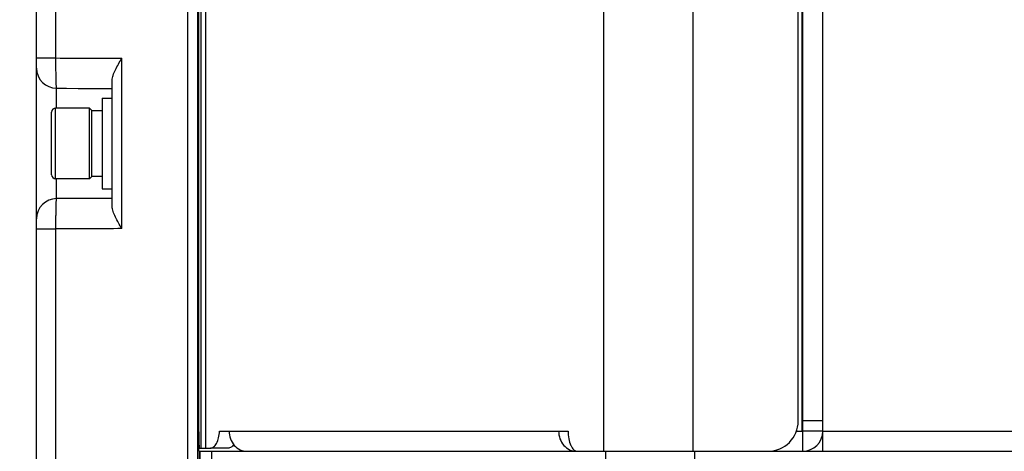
# Model space of a CAD drawing. Header units: millimetres. Extents: x 0 to 420, y 0 to 297.
# Tile 108 of 140: x 279 to 308, y 185 to 198. Entities that reach past the tile are written whole.
import ezdxf

# ---------------------------------------------------------------- set-up
doc = ezdxf.new("R2010")
doc.units = ezdxf.units.MM
doc.header["$LTSCALE"] = 23.1
doc.layers.get('0').update_dxf_attribs({"linetype": 'CONTINUOUS'})
for name, color, linetype in [('02___PRT_ALL_AXES', 7, 'CONTINUOUS'), ('03___PRT_ALL_CURVES', 7, 'CONTINUOUS'), ('DIM_PILOTEES', 7, 'CONTINUOUS')]:
    doc.layers.add(name, color=color, linetype=linetype)
doc.styles.get("Standard").update_dxf_attribs({"font": 'txt', "width": 0.7})
doc.dimstyles.new('DIMSTYLE_2', dxfattribs={"dimtxt": 2.5, "dimasz": 3.5, "dimexe": 2, "dimexo": 0, "dimtad": 1, "dimlfac": 3.333333, "dimdsep": 46, "dimtxsty": 'Standard', "dimblk": '_FILLED', "dimblk1": '_FILLED', "dimblk2": '_FILLED', "dimcen": 0.09, "dimazin": 2, "dimtp": 0.5, "dimtm": 0.5, "dimtfac": 1, "dimtofl": 0, "dimtmove": 0, "dimatfit": 3, "dimldrblk": '_FILLED', "dimfxl": 0, "dimtolj": 1, "dimarcsym": 0})

# ---------------------------------------------------------------- blocks, each defined once
blk = doc.blocks.new('_FILLED')
at = {"color": 0, "linetype": 'ByBlock'}
blk.add_solid([(0, 0), (-1, 0.1429), (-1, -0.1429)], dxfattribs=at)
blk = doc.blocks.new('*D17')
at = {"layer": 'DIM_PILOTEES', "color": 2, "linetype": 'Continuous'}
for p, q in [((284.056, 218.963), (270.509, 218.963)), ((272.509, 218.963), (272.509, 193.988)), ((272.509, 169.013), (272.509, 193.988)), ((284.056, 169.013), (270.509, 169.013))]:
    blk.add_line(p, q, dxfattribs=at)
at = {"layer": 'DIM_PILOTEES', "color": 2, "linetype": 'Continuous', "xscale": 3.5, "yscale": 3.5, "zscale": 3.5}
for p, rotation in [((272.509, 218.963), 90), ((272.509, 169.013), 270)]:
    blk.add_blockref('_FILLED', p, dxfattribs=dict(at, rotation=rotation))
at = {"layer": 'DIM_PILOTEES', "color": 2, "linetype": 'Continuous', "insert": (269.384, 191.251), "char_height": 2.5, "width": 12.85714, "attachment_point": 2, "rotation": 90, "line_spacing_factor": 0.9}
blk.add_mtext('{\\ftxt;\\W0.0001;\\H0.0001;\\~}{\\ftxt;\\W3.4285714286;\\H2.5; }{\\ftxt;\\W0.0001;\\H0.0001;\\~}', dxfattribs=at)

msp = doc.modelspace()

# ---------------------------------------------------------------- linework, layer by layer
at = {"color": 7, "linetype": 'Continuous'}
for p, q in [((284.0564, 169.013), (284.0564, 218.963)), ((284.3564, 169.0198), (284.3564, 218.9541)), ((279.5564, 169.7496), (279.5564, 218.2265)), ((280.1355, 196.5282), (280.1355, 208.7257)), ((279.5564, 196.5282), (280.1355, 196.5282)), ((282.096, 191.4548), (282.096, 196.5212)), ((281.8064, 192.1149), (281.8064, 195.8611)), ((280.1564, 195.633), (280.1564, 195.638)), ((280.1564, 195.038), (280.1564, 195.6282)), ((281.5064, 195.338), (281.8064, 195.338)), ((281.5064, 195.338), (281.5064, 192.638)), ((280.0064, 193.058), (280.0064, 194.918)), ((280.1264, 192.938), (280.1264, 195.038)), ((281.1359, 195.038), (280.1264, 195.038)), ((281.2064, 194.9675), (281.1359, 195.038)), ((281.1359, 192.938), (281.1359, 195.038)), ((281.2064, 193.0085), (281.2064, 194.9675)), ((281.2064, 194.963), (281.5064, 194.963)), ((281.1359, 192.938), (280.1264, 192.938)), ((280.1564, 192.3478), (280.1564, 192.938)), ((281.2064, 193.0085), (281.1359, 192.938)), ((281.2064, 193.0158), (281.5064, 193.0158)), ((281.2064, 193.0138), (281.5064, 193.0138)), ((281.5064, 192.638), (281.8064, 192.638)), ((279.5564, 191.4479), (280.1355, 191.4479)), ((280.1355, 179.2504), (280.1355, 191.4479)), ((284.3784, 185.437), (284.3633, 185.437)), ((302.9564, 185.437), (302.3564, 185.437)), ((302.3564, 184.837), (302.3564, 185.437)), ((284.3663, 184.9157), (284.3662, 184.9263)), ((285.2604, 184.927), (284.7298, 184.927)), ((284.3935, 184.837), (284.3935, 184.237)), ((284.4313, 184.237), (284.4313, 184.837)), ((284.7776, 184.237), (284.7776, 184.837)), ((296.5008, 184.237), (296.5008, 184.837)), ((299.1506, 184.237), (299.1506, 184.837))]:
    msp.add_line(p, q, dxfattribs=at)
at = {"color": 3, "linetype": 'Continuous'}
for p, q in [((302.9564, 184.837), (302.9564, 203.137)), ((284.4481, 203.047), (284.4481, 184.927)), ((284.5866, 203.047), (284.5866, 184.927)), ((296.429, 203.047), (296.429, 184.837)), ((299.0838, 203.047), (299.0838, 184.837)), ((302.3413, 185.437), (302.3413, 202.537)), ((302.3564, 185.437), (302.3564, 202.537)), ((284.3784, 185.827), (284.3784, 202.147)), ((284.3798, 202.147), (284.3798, 185.827)), ((302.2241, 185.737), (302.2241, 202.147)), ((302.9564, 185.737), (302.3564, 185.737)), ((285.0069, 185.437), (295.3741, 185.437)), ((302.1724, 185.437), (302.3564, 185.437)), ((302.9564, 185.437), (314.0789, 185.437)), ((284.4024, 184.927), (284.7298, 184.927)), ((284.3935, 184.837), (295.6245, 184.837)), ((295.6543, 184.837), (314.5017, 184.837))]:
    msp.add_line(p, q, dxfattribs=at)
at = {"color": 7, "linetype": 'Continuous'}
for points in [[(280.1546, 195.6282), (280.4498, 195.6273), (280.7939, 195.6262), (281.1378, 195.625), (281.4815, 195.6237), (281.8064, 195.6225)], [(281.8064, 192.3536), (281.4855, 192.3523), (281.1418, 192.3511), (280.7979, 192.3499), (280.4538, 192.3488), (280.1546, 192.3478)]]:
    msp.add_lwpolyline(points, dxfattribs=at)
for centre, radius, start, end in [((280.1564, 196.2282), 0.6, 180, 269.82417), ((280.1264, 194.918), 0.12, 90, 180), ((280.1264, 193.058), 0.12, 180, 270), ((280.1564, 191.7478), 0.6, 90.17578, 180), ((326.879, 185.4209), 42.5157, 179.97832, 180.66649), ((317.2009, 185.3139), 32.8371, 180.69475, 180.83423)]:
    msp.add_arc(centre, radius, start, end, dxfattribs=at)
at = {"color": 3, "linetype": 'Continuous'}
for centre, radius, start, end in [((317.9314, 185.824), 33.5517, 179.99499, 180.6607), ((301.3241, 185.737), 0.9, 270, 360), ((288.7049, 185.1015), 4.3228, 181.8625, 182.33138)]:
    msp.add_arc(centre, radius, start, end, dxfattribs=at)
at = {"color": 7, "linetype": 'Continuous'}
for points, knots in [([(280.1546, 195.6282), (280.153, 195.6283), (280.1522, 195.6369), (280.1499, 195.6473), (280.1484, 195.6702), (280.1465, 195.6992), (280.1448, 195.7371), (280.1424, 195.802), (280.14, 195.9), (280.1378, 196.0346), (280.1362, 196.1882), (280.1354, 196.3548), (280.1354, 196.4697), (280.1355, 196.5282)], [0, 0, 0, 0, 0.0053205, 0.0198845, 0.0438053, 0.0769002, 0.1188581, 0.1692879, 0.293551, 0.444932, 0.6176373, 0.8050629, 1, 1, 1, 1]), ([(281.8064, 195.8611), (281.8064, 195.9119), (281.8356, 196.0211), (281.9066, 196.1806), (281.9969, 196.3494), (282.0625, 196.4633), (282.096, 196.5212)], [0, 0, 0, 0, 0.2100609, 0.456541, 0.7235711, 1, 1, 1, 1]), ([(280.1355, 191.4479), (280.1354, 191.5064), (280.1354, 191.6212), (280.1362, 191.7878), (280.1378, 191.9414), (280.14, 192.076), (280.1424, 192.174), (280.1448, 192.2389), (280.1465, 192.2768), (280.1484, 192.3058), (280.1499, 192.3287), (280.1522, 192.3392), (280.153, 192.3478), (280.1546, 192.3478)], [0, 0, 0, 0, 0.1948948, 0.3822768, 0.5549883, 0.7063831, 0.8306613, 0.8811004, 0.9230664, 0.9561728, 0.9801042, 0.9946769, 1, 1, 1, 1]), ([(282.096, 191.4548), (282.0625, 191.5127), (281.9969, 191.6266), (281.9066, 191.7954), (281.8356, 191.9549), (281.8064, 192.0641), (281.8064, 192.1149)], [0, 0, 0, 0, 0.2764132, 0.5434199, 0.7898984, 1, 1, 1, 1]), ([(285.4227, 185.0379), (285.402, 185.0064), (285.3579, 184.9529), (285.2903, 184.927), (285.2604, 184.927)], [0, 0, 0, 0, 0.5570534, 1, 1, 1, 1])]:
    msp.add_open_spline(points, degree=3, knots=knots, dxfattribs=at)
for points in [[(280.1355, 196.5282), (280.789, 196.5262), (281.4425, 196.5239), (282.096, 196.5212)], [(282.096, 191.4548), (281.4425, 191.4522), (280.789, 191.4499), (280.1355, 191.4479)]]:
    msp.add_open_spline(points, degree=3, dxfattribs=at)
at = {"color": 3, "linetype": 'Continuous'}
for points, knots in [([(284.3843, 184.961), (284.3833, 184.9928), (284.3794, 185.1514), (284.3784, 185.3101), (284.3784, 185.437)], [0, 0, 0, 0, 0.2004225, 1, 1, 1, 1]), ([(284.382, 185.4372), (284.3825, 185.4006), (284.3834, 185.3308), (284.3853, 185.2316), (284.3876, 185.1442), (284.39, 185.0701), (284.3927, 185.011), (284.3952, 184.9714), (284.3974, 184.9484), (284.3989, 184.9369), (284.4002, 184.9311), (284.4015, 184.927), (284.4024, 184.927)], [0, 0, 0, 0, 0.2144456, 0.4097188, 0.5819538, 0.7277694, 0.8443431, 0.9293833, 0.9595675, 0.9813287, 0.9946678, 1, 1, 1, 1]), ([(284.7298, 184.927), (284.7466, 184.927), (284.7822, 184.9341), (284.8312, 184.9642), (284.876, 185.0113), (284.9323, 185.1), (284.9831, 185.2439), (285.0021, 185.3694), (285.0069, 185.437)], [0, 0, 0, 0, 0.0808614, 0.1700086, 0.2727992, 0.3915134, 0.6738202, 1, 1, 1, 1]), ([(285.2871, 185.437), (285.2871, 185.3593), (285.3136, 185.2048), (285.4292, 185.0059), (285.6052, 184.8697), (285.7482, 184.837), (285.8176, 184.837)], [0, 0, 0, 0, 0.2640226, 0.5200314, 0.7643187, 1, 1, 1, 1]), ([(295.0939, 185.437), (295.0939, 185.3593), (295.1205, 185.2048), (295.236, 185.0059), (295.4121, 184.8697), (295.5551, 184.837), (295.6245, 184.837)], [0, 0, 0, 0, 0.2640226, 0.5200314, 0.7643187, 1, 1, 1, 1]), ([(295.3741, 185.437), (295.3741, 185.3601), (295.3869, 185.2151), (295.4353, 185.0465), (295.4941, 184.94), (295.5422, 184.8829), (295.5959, 184.846), (295.6357, 184.837), (295.6543, 184.837)], [0, 0, 0, 0, 0.3236573, 0.6098131, 0.7303026, 0.833619, 0.9216176, 1, 1, 1, 1]), ([(284.3935, 184.837), (284.3929, 184.837), (284.3921, 184.8396), (284.3906, 184.8462), (284.389, 184.8635), (284.3871, 184.8907), (284.3861, 184.9129), (284.3856, 184.9256)], [0, 0, 0, 0, 0.0197242, 0.068751, 0.2593449, 0.5717176, 1, 1, 1, 1])]:
    msp.add_open_spline(points, degree=3, knots=knots, dxfattribs=at)
at = {"layer": '02___PRT_ALL_AXES', "color": 7, "linetype": 'Continuous'}
msp.add_arc((302.3564, 185.437), 0.6, 270, 360, dxfattribs=at)
at = {"layer": '03___PRT_ALL_CURVES', "color": 4, "linetype": 'Continuous'}
msp.add_line((284.0564, 169.012), (284.0564, 218.9535), dxfattribs=at)

# ---------------------------------------------------------------- dimensions: what is measured, and where the dimension line sits
at = {"layer": 'DIM_PILOTEES', "color": 2, "linetype": 'Continuous'}
dim = msp.add_linear_dim(base=(272.5094, 169.013), p1=(284.0564, 218.963), p2=(284.0564, 169.013), angle=270, text='{\\ftxt;\\W0.0001;\\H0.0001;\\~}{\\ftxt;\\W3.4285714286;\\H2.5; }{\\ftxt;\\W0.0001;\\H0.0001;\\~}', dimstyle='DIMSTYLE_2', dxfattribs=at)
dim.commit()
dim.dimension.update_dxf_attribs({"geometry": '*D17', "text_midpoint": (272.5094, 190.894), "dimtype": 160})

doc.saveas('drawing.dxf')
